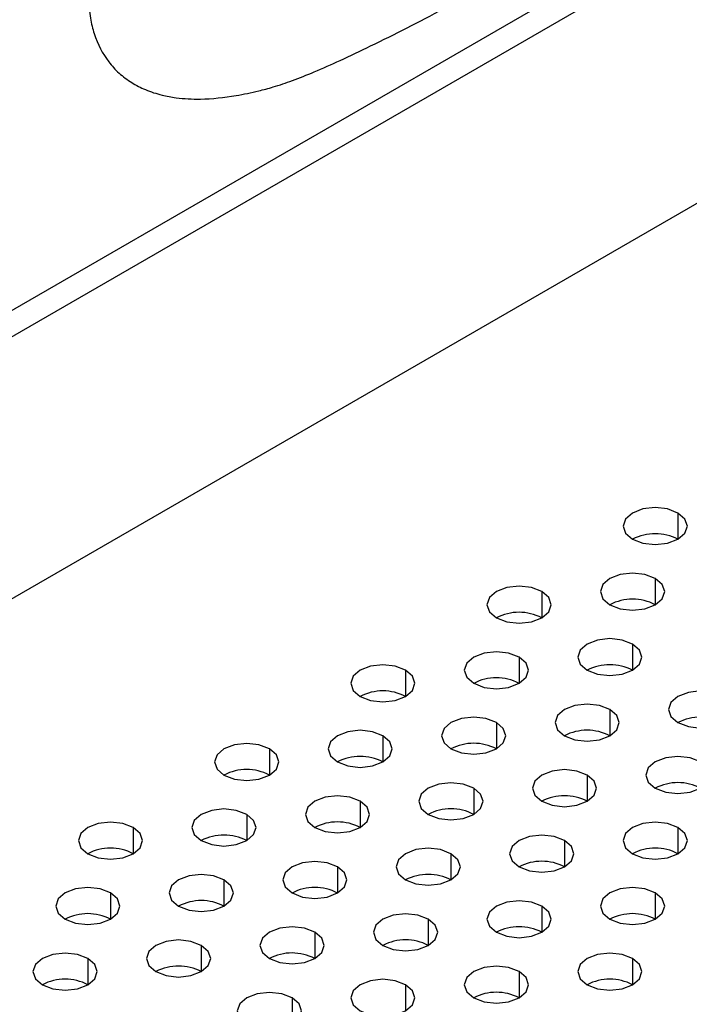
# Model space of a CAD drawing. Header units: millimetres. Extents: x 0 to 1118, y 0 to 864.
# Tile 251 of 256: x 948.77 to 950.86, y 670.38 to 673.45. Entities that reach past the tile are written whole.
import ezdxf

# ---------------------------------------------------------------- set-up
doc = ezdxf.new("R2010")
doc.units = ezdxf.units.MM

msp = doc.modelspace()

# ---------------------------------------------------------------- linework, layer by layer
at = {"color": 7, "linetype": 'Continuous', "lineweight": 25}
for p, q in [((1010.8293, 708.3799), (936.3002, 665.3552)), ((1010.9, 708.3391), (936.3709, 665.3144)), ((1011.1121, 707.645), (936.1588, 664.3754))]:
    msp.add_line(p, q, dxfattribs=at)
at = {"color": 8, "linetype": 'Continuous', "lineweight": 25}
for p, q in [((950.8242, 671.9108), (950.8242, 671.8292)), ((950.7535, 671.7067), (950.7535, 671.6251)), ((950.3999, 671.6659), (950.3999, 671.5843)), ((950.6828, 671.5026), (950.6828, 671.421)), ((950.3292, 671.4618), (950.3292, 671.3802)), ((949.9757, 671.421), (949.9757, 671.3393)), ((950.6121, 671.2985), (950.6121, 671.2169)), ((950.2585, 671.2577), (950.2585, 671.1761)), ((949.9049, 671.2169), (949.9049, 671.1352)), ((949.5514, 671.1761), (949.5514, 671.0944)), ((950.5413, 671.0944), (950.5413, 671.0128)), ((950.1878, 671.0536), (950.1878, 670.972)), ((949.8342, 671.0128), (949.8342, 670.9311)), ((949.4807, 670.972), (949.4807, 670.8903)), ((949.1271, 670.9311), (949.1271, 670.8495)), ((950.8242, 670.9311), (950.8242, 670.8495)), ((950.4706, 670.8903), (950.4706, 670.8087)), ((950.1171, 670.8495), (950.1171, 670.7679)), ((949.7635, 670.8087), (949.7635, 670.727)), ((949.41, 670.7679), (949.41, 670.6862)), ((949.0564, 670.727), (949.0564, 670.6454)), ((950.7535, 670.727), (950.7535, 670.6454)), ((950.3999, 670.6862), (950.3999, 670.6046)), ((950.0464, 670.6454), (950.0464, 670.5638)), ((949.6928, 670.6046), (949.6928, 670.5229)), ((949.3393, 670.5638), (949.3393, 670.4821)), ((948.9857, 670.5229), (948.9857, 670.4413)), ((950.6828, 670.5229), (950.6828, 670.4413)), ((950.3292, 670.4821), (950.3292, 670.4005)), ((949.9757, 670.4413), (949.9757, 670.3597)), ((949.6221, 670.4005), (949.6221, 670.3188))]:
    msp.add_line(p, q, dxfattribs=at)
at = {"color": 7, "linetype": 'Continuous', "lineweight": 25, "flags": 128}
for points in [[(950.8242, 671.9108), (950.7917, 671.9233), (950.7535, 671.9277), (950.7152, 671.9233), (950.6828, 671.9108), (950.6611, 671.8921), (950.6535, 671.87), (950.6611, 671.8479), (950.6828, 671.8292)], [(950.6828, 671.8292), (950.7152, 671.8167), (950.7535, 671.8123), (950.7917, 671.8167), (950.8242, 671.8292), (950.8459, 671.8479), (950.8535, 671.87), (950.8459, 671.8921), (950.8242, 671.9108)], [(950.7535, 671.7067), (950.721, 671.7192), (950.6828, 671.7236), (950.6445, 671.7192), (950.6121, 671.7067), (950.5904, 671.688), (950.5828, 671.6659), (950.5904, 671.6438), (950.6121, 671.6251)], [(950.6121, 671.6251), (950.6445, 671.6126), (950.6828, 671.6082), (950.721, 671.6126), (950.7535, 671.6251), (950.7752, 671.6438), (950.7828, 671.6659), (950.7752, 671.688), (950.7535, 671.7067)], [(950.3999, 671.6659), (950.3675, 671.6784), (950.3292, 671.6828), (950.2909, 671.6784), (950.2585, 671.6659), (950.2368, 671.6472), (950.2292, 671.6251), (950.2368, 671.603), (950.2585, 671.5843)], [(950.2585, 671.5843), (950.2909, 671.5718), (950.3292, 671.5674), (950.3675, 671.5718), (950.3999, 671.5843), (950.4216, 671.603), (950.4292, 671.6251), (950.4216, 671.6472), (950.3999, 671.6659)], [(950.6828, 671.5026), (950.6503, 671.5151), (950.6121, 671.5195), (950.5738, 671.5151), (950.5413, 671.5026), (950.5197, 671.4839), (950.5121, 671.4618), (950.5197, 671.4397), (950.5413, 671.421)], [(950.5413, 671.421), (950.5738, 671.4085), (950.6121, 671.4041), (950.6503, 671.4085), (950.6828, 671.421), (950.7044, 671.4397), (950.7121, 671.4618), (950.7044, 671.4839), (950.6828, 671.5026)], [(950.3292, 671.4618), (950.2968, 671.4743), (950.2585, 671.4787), (950.2202, 671.4743), (950.1878, 671.4618), (950.1661, 671.4431), (950.1585, 671.421), (950.1661, 671.3989), (950.1878, 671.3802)], [(950.1878, 671.3802), (950.2202, 671.3676), (950.2585, 671.3633), (950.2968, 671.3676), (950.3292, 671.3802), (950.3509, 671.3989), (950.3585, 671.421), (950.3509, 671.4431), (950.3292, 671.4618)], [(949.9757, 671.421), (949.9432, 671.4335), (949.9049, 671.4379), (949.8667, 671.4335), (949.8342, 671.421), (949.8126, 671.4023), (949.8049, 671.3802), (949.8126, 671.3581), (949.8342, 671.3393)], [(949.8342, 671.3393), (949.8667, 671.3268), (949.9049, 671.3224), (949.9432, 671.3268), (949.9757, 671.3393), (949.9973, 671.3581), (950.0049, 671.3802), (949.9973, 671.4023), (949.9757, 671.421)], [(950.9656, 671.3393), (950.9332, 671.3519), (950.8949, 671.3563), (950.8566, 671.3519), (950.8242, 671.3393), (950.8025, 671.3206), (950.7949, 671.2985), (950.8025, 671.2764), (950.8242, 671.2577)], [(950.6121, 671.2985), (950.5796, 671.311), (950.5413, 671.3154), (950.5031, 671.311), (950.4706, 671.2985), (950.449, 671.2798), (950.4413, 671.2577), (950.449, 671.2356), (950.4706, 671.2169)], [(950.8242, 671.2577), (950.8566, 671.2452), (950.8949, 671.2408), (950.9332, 671.2452), (950.9656, 671.2577), (950.9873, 671.2764), (950.9949, 671.2985), (950.9873, 671.3206), (950.9656, 671.3393)], [(950.4706, 671.2169), (950.5031, 671.2044), (950.5413, 671.2), (950.5796, 671.2044), (950.6121, 671.2169), (950.6337, 671.2356), (950.6413, 671.2577), (950.6337, 671.2798), (950.6121, 671.2985)], [(950.2585, 671.2577), (950.2261, 671.2702), (950.1878, 671.2746), (950.1495, 671.2702), (950.1171, 671.2577), (950.0954, 671.239), (950.0878, 671.2169), (950.0954, 671.1948), (950.1171, 671.1761)], [(950.1171, 671.1761), (950.1495, 671.1635), (950.1878, 671.1592), (950.2261, 671.1635), (950.2585, 671.1761), (950.2802, 671.1948), (950.2878, 671.2169), (950.2802, 671.239), (950.2585, 671.2577)], [(949.9049, 671.2169), (949.8725, 671.2294), (949.8342, 671.2338), (949.796, 671.2294), (949.7635, 671.2169), (949.7418, 671.1982), (949.7342, 671.1761), (949.7418, 671.154), (949.7635, 671.1352)], [(949.5514, 671.1761), (949.519, 671.1886), (949.4807, 671.193), (949.4424, 671.1886), (949.41, 671.1761), (949.3883, 671.1573), (949.3807, 671.1352), (949.3883, 671.1131), (949.41, 671.0944)], [(949.7635, 671.1352), (949.796, 671.1227), (949.8342, 671.1183), (949.8725, 671.1227), (949.9049, 671.1352), (949.9266, 671.154), (949.9342, 671.1761), (949.9266, 671.1982), (949.9049, 671.2169)], [(949.41, 671.0944), (949.4424, 671.0819), (949.4807, 671.0775), (949.519, 671.0819), (949.5514, 671.0944), (949.5731, 671.1131), (949.5807, 671.1352), (949.5731, 671.1573), (949.5514, 671.1761)], [(950.8949, 671.1352), (950.8625, 671.1478), (950.8242, 671.1521), (950.7859, 671.1478), (950.7535, 671.1352), (950.7318, 671.1165), (950.7242, 671.0944), (950.7318, 671.0723), (950.7535, 671.0536)], [(950.7535, 671.0536), (950.7859, 671.0411), (950.8242, 671.0367), (950.8625, 671.0411), (950.8949, 671.0536), (950.9166, 671.0723), (950.9242, 671.0944), (950.9166, 671.1165), (950.8949, 671.1352)], [(950.5413, 671.0944), (950.5089, 671.1069), (950.4706, 671.1113), (950.4324, 671.1069), (950.3999, 671.0944), (950.3782, 671.0757), (950.3706, 671.0536), (950.3782, 671.0315), (950.3999, 671.0128)], [(950.1878, 671.0536), (950.1553, 671.0661), (950.1171, 671.0705), (950.0788, 671.0661), (950.0464, 671.0536), (950.0247, 671.0349), (950.0171, 671.0128), (950.0247, 670.9907), (950.0464, 670.972)], [(950.3999, 671.0128), (950.4324, 671.0003), (950.4706, 670.9959), (950.5089, 671.0003), (950.5413, 671.0128), (950.563, 671.0315), (950.5706, 671.0536), (950.563, 671.0757), (950.5413, 671.0944)], [(950.0464, 670.972), (950.0788, 670.9594), (950.1171, 670.955), (950.1553, 670.9594), (950.1878, 670.972), (950.2095, 670.9907), (950.2171, 671.0128), (950.2095, 671.0349), (950.1878, 671.0536)], [(949.8342, 671.0128), (949.8018, 671.0253), (949.7635, 671.0297), (949.7253, 671.0253), (949.6928, 671.0128), (949.6711, 670.9941), (949.6635, 670.972), (949.6711, 670.9499), (949.6928, 670.9311)], [(949.6928, 670.9311), (949.7253, 670.9186), (949.7635, 670.9142), (949.8018, 670.9186), (949.8342, 670.9311), (949.8559, 670.9499), (949.8635, 670.972), (949.8559, 670.9941), (949.8342, 671.0128)], [(949.4807, 670.972), (949.4482, 670.9845), (949.41, 670.9889), (949.3717, 670.9845), (949.3393, 670.972), (949.3176, 670.9532), (949.31, 670.9311), (949.3176, 670.909), (949.3393, 670.8903)], [(949.1271, 670.9311), (949.0947, 670.9437), (949.0564, 670.948), (949.0182, 670.9437), (948.9857, 670.9311), (948.964, 670.9124), (948.9564, 670.8903), (948.964, 670.8682), (948.9857, 670.8495)], [(949.3393, 670.8903), (949.3717, 670.8778), (949.41, 670.8734), (949.4482, 670.8778), (949.4807, 670.8903), (949.5024, 670.909), (949.51, 670.9311), (949.5024, 670.9532), (949.4807, 670.972)], [(950.8242, 670.9311), (950.7917, 670.9437), (950.7535, 670.948), (950.7152, 670.9437), (950.6828, 670.9311), (950.6611, 670.9124), (950.6535, 670.8903), (950.6611, 670.8682), (950.6828, 670.8495)], [(948.9857, 670.8495), (949.0182, 670.837), (949.0564, 670.8326), (949.0947, 670.837), (949.1271, 670.8495), (949.1488, 670.8682), (949.1564, 670.8903), (949.1488, 670.9124), (949.1271, 670.9311)], [(950.6828, 670.8495), (950.7152, 670.837), (950.7535, 670.8326), (950.7917, 670.837), (950.8242, 670.8495), (950.8459, 670.8682), (950.8535, 670.8903), (950.8459, 670.9124), (950.8242, 670.9311)], [(950.4706, 670.8903), (950.4382, 670.9028), (950.3999, 670.9072), (950.3617, 670.9028), (950.3292, 670.8903), (950.3075, 670.8716), (950.2999, 670.8495), (950.3075, 670.8274), (950.3292, 670.8087)], [(950.3292, 670.8087), (950.3617, 670.7962), (950.3999, 670.7918), (950.4382, 670.7962), (950.4706, 670.8087), (950.4923, 670.8274), (950.4999, 670.8495), (950.4923, 670.8716), (950.4706, 670.8903)], [(950.1171, 670.8495), (950.0846, 670.862), (950.0464, 670.8664), (950.0081, 670.862), (949.9757, 670.8495), (949.954, 670.8308), (949.9464, 670.8087), (949.954, 670.7866), (949.9757, 670.7679)], [(949.7635, 670.8087), (949.7311, 670.8212), (949.6928, 670.8256), (949.6545, 670.8212), (949.6221, 670.8087), (949.6004, 670.7899), (949.5928, 670.7679), (949.6004, 670.7458), (949.6221, 670.727)], [(949.9757, 670.7679), (950.0081, 670.7553), (950.0464, 670.7509), (950.0846, 670.7553), (950.1171, 670.7679), (950.1388, 670.7866), (950.1464, 670.8087), (950.1388, 670.8308), (950.1171, 670.8495)], [(949.6221, 670.727), (949.6545, 670.7145), (949.6928, 670.7101), (949.7311, 670.7145), (949.7635, 670.727), (949.7852, 670.7458), (949.7928, 670.7679), (949.7852, 670.7899), (949.7635, 670.8087)], [(949.41, 670.7679), (949.3775, 670.7804), (949.3393, 670.7848), (949.301, 670.7804), (949.2686, 670.7679), (949.2469, 670.7491), (949.2393, 670.727), (949.2469, 670.7049), (949.2686, 670.6862)], [(949.2686, 670.6862), (949.301, 670.6737), (949.3393, 670.6693), (949.3775, 670.6737), (949.41, 670.6862), (949.4317, 670.7049), (949.4393, 670.727), (949.4317, 670.7491), (949.41, 670.7679)], [(949.0564, 670.727), (949.024, 670.7395), (948.9857, 670.7439), (948.9474, 670.7395), (948.915, 670.727), (948.8933, 670.7083), (948.8857, 670.6862), (948.8933, 670.6641), (948.915, 670.6454)], [(950.7535, 670.727), (950.721, 670.7395), (950.6828, 670.7439), (950.6445, 670.7395), (950.6121, 670.727), (950.5904, 670.7083), (950.5828, 670.6862), (950.5904, 670.6641), (950.6121, 670.6454)], [(948.915, 670.6454), (948.9474, 670.6329), (948.9857, 670.6285), (949.024, 670.6329), (949.0564, 670.6454), (949.0781, 670.6641), (949.0857, 670.6862), (949.0781, 670.7083), (949.0564, 670.727)], [(950.3999, 670.6862), (950.3675, 670.6987), (950.3292, 670.7031), (950.2909, 670.6987), (950.2585, 670.6862), (950.2368, 670.6675), (950.2292, 670.6454), (950.2368, 670.6233), (950.2585, 670.6046)], [(950.6121, 670.6454), (950.6445, 670.6329), (950.6828, 670.6285), (950.721, 670.6329), (950.7535, 670.6454), (950.7752, 670.6641), (950.7828, 670.6862), (950.7752, 670.7083), (950.7535, 670.727)], [(950.2585, 670.6046), (950.2909, 670.5921), (950.3292, 670.5877), (950.3675, 670.5921), (950.3999, 670.6046), (950.4216, 670.6233), (950.4292, 670.6454), (950.4216, 670.6675), (950.3999, 670.6862)], [(950.0464, 670.6454), (950.0139, 670.6579), (949.9757, 670.6623), (949.9374, 670.6579), (949.9049, 670.6454), (949.8833, 670.6267), (949.8757, 670.6046), (949.8833, 670.5825), (949.9049, 670.5638)], [(949.9049, 670.5638), (949.9374, 670.5512), (949.9757, 670.5468), (950.0139, 670.5512), (950.0464, 670.5638), (950.068, 670.5825), (950.0757, 670.6046), (950.068, 670.6267), (950.0464, 670.6454)], [(949.6928, 670.6046), (949.6604, 670.6171), (949.6221, 670.6215), (949.5838, 670.6171), (949.5514, 670.6046), (949.5297, 670.5858), (949.5221, 670.5638), (949.5297, 670.5417), (949.5514, 670.5229)], [(949.3393, 670.5638), (949.3068, 670.5763), (949.2686, 670.5807), (949.2303, 670.5763), (949.1978, 670.5638), (949.1762, 670.545), (949.1686, 670.5229), (949.1762, 670.5008), (949.1978, 670.4821)], [(949.5514, 670.5229), (949.5838, 670.5104), (949.6221, 670.506), (949.6604, 670.5104), (949.6928, 670.5229), (949.7145, 670.5417), (949.7221, 670.5638), (949.7145, 670.5858), (949.6928, 670.6046)], [(949.1978, 670.4821), (949.2303, 670.4696), (949.2686, 670.4652), (949.3068, 670.4696), (949.3393, 670.4821), (949.3609, 670.5008), (949.3686, 670.5229), (949.3609, 670.545), (949.3393, 670.5638)], [(948.9857, 670.5229), (948.9533, 670.5354), (948.915, 670.5398), (948.8767, 670.5354), (948.8443, 670.5229), (948.8226, 670.5042), (948.815, 670.4821), (948.8226, 670.46), (948.8443, 670.4413)], [(948.8443, 670.4413), (948.8767, 670.4288), (948.915, 670.4244), (948.9533, 670.4288), (948.9857, 670.4413), (949.0074, 670.46), (949.015, 670.4821), (949.0074, 670.5042), (948.9857, 670.5229)], [(950.6828, 670.5229), (950.6503, 670.5354), (950.6121, 670.5398), (950.5738, 670.5354), (950.5413, 670.5229), (950.5197, 670.5042), (950.5121, 670.4821), (950.5197, 670.46), (950.5413, 670.4413)], [(950.5413, 670.4413), (950.5738, 670.4288), (950.6121, 670.4244), (950.6503, 670.4288), (950.6828, 670.4413), (950.7044, 670.46), (950.7121, 670.4821), (950.7044, 670.5042), (950.6828, 670.5229)], [(950.3292, 670.4821), (950.2968, 670.4946), (950.2585, 670.499), (950.2202, 670.4946), (950.1878, 670.4821), (950.1661, 670.4634), (950.1585, 670.4413), (950.1661, 670.4192), (950.1878, 670.4005)], [(949.9757, 670.4413), (949.9432, 670.4538), (949.9049, 670.4582), (949.8667, 670.4538), (949.8342, 670.4413), (949.8126, 670.4226), (949.8049, 670.4005), (949.8126, 670.3784), (949.8342, 670.3597)], [(950.1878, 670.4005), (950.2202, 670.388), (950.2585, 670.3836), (950.2968, 670.388), (950.3292, 670.4005), (950.3509, 670.4192), (950.3585, 670.4413), (950.3509, 670.4634), (950.3292, 670.4821)], [(949.8342, 670.3597), (949.8667, 670.3471), (949.9049, 670.3427), (949.9432, 670.3471), (949.9757, 670.3597), (949.9973, 670.3784), (950.0049, 670.4005), (949.9973, 670.4226), (949.9757, 670.4413)], [(949.6221, 670.4005), (949.5897, 670.413), (949.5514, 670.4174), (949.5131, 670.413), (949.4807, 670.4005), (949.459, 670.3817), (949.4514, 670.3597), (949.459, 670.3376), (949.4807, 670.3188)], [(949.4807, 670.3188), (949.5131, 670.3063), (949.5514, 670.3019), (949.5897, 670.3063), (949.6221, 670.3188), (949.6438, 670.3376), (949.6514, 670.3597), (949.6438, 670.3817), (949.6221, 670.4005)]]:
    msp.add_lwpolyline(points, dxfattribs=at)
at = {"color": 7, "linetype": 'Continuous', "lineweight": 25}
for centre in [(950.7535, 671.6927), (950.6828, 671.4886), (950.3292, 671.4478), (950.6121, 671.2845), (950.2585, 671.2437), (949.9049, 671.2029), (950.8949, 671.1212), (950.5413, 671.0804), (950.1878, 671.0396), (949.8342, 670.9988), (949.4807, 670.9579), (950.8242, 670.9171), (950.4706, 670.8763), (950.1171, 670.8355), (949.7635, 670.7947), (949.41, 670.7538), (949.0564, 670.713), (950.7535, 670.713), (950.3999, 670.6722), (950.0464, 670.6314), (949.6928, 670.5905), (949.3393, 670.5497), (948.9857, 670.5089), (950.6828, 670.5089), (950.3292, 670.4681), (949.9757, 670.4273), (949.6221, 670.3864), (949.2686, 670.3456), (948.915, 670.3048), (950.6121, 670.3048), (950.2585, 670.264)]:
    msp.add_arc(centre, 0.1537, 62.61, 117.3846, dxfattribs=at)
msp.add_open_spline([(949.3069, 674.4881), (949.2969, 674.4684), (949.2771, 674.4296), (949.2482, 674.3716), (949.2204, 674.3147), (949.1869, 674.2445), (949.1504, 674.1654), (949.1134, 674.0809), (949.0838, 674.0071), (949.0602, 673.9389), (949.0406, 673.8704), (949.0167, 673.7722), (948.9987, 673.6754), (948.9883, 673.5796), (948.9865, 673.5139), (948.9923, 673.4536), (949.0092, 673.3839), (949.0401, 673.3262), (949.0829, 673.2797), (949.1214, 673.2508), (949.1664, 673.2278), (949.2131, 673.2128), (949.27, 673.202), (949.3461, 673.1984), (949.4329, 673.2075), (949.5094, 673.2233), (949.5678, 673.2389), (949.6255, 673.2584), (949.6951, 673.2863), (949.7764, 673.3225), (949.8728, 673.3683), (949.9802, 673.4218), (950.056, 673.4615), (950.0939, 673.4814)], degree=3, knots=[0, 0, 0, 0, 0.021898, 0.043346, 0.064352, 0.084923, 0.120821, 0.151381, 0.177332, 0.201101, 0.225254, 0.251845, 0.308801, 0.332686, 0.361616, 0.387054, 0.410072, 0.460554, 0.487041, 0.515163, 0.54261, 0.573519, 0.597852, 0.638285, 0.694513, 0.728835, 0.750697, 0.77923, 0.811283, 0.849256, 0.893865, 0.946894, 1, 1, 1, 1], dxfattribs=at)

doc.saveas('drawing.dxf')
